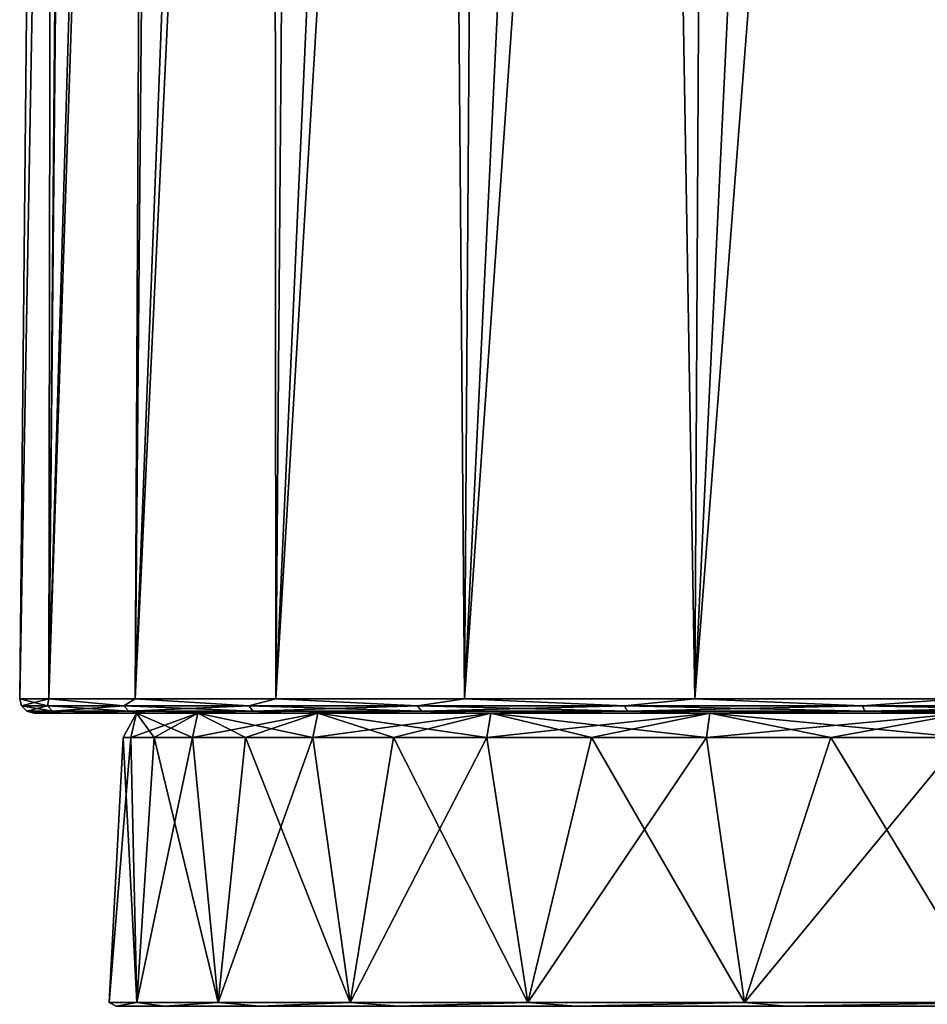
# Model space of a CAD drawing. Header units: millimetres. Extents: x -23 to 23, y 0 to 203.
# Tile 42 of 47: x -21 to -9, y 148 to 161. Entities that reach past the tile are written whole.
import ezdxf

# ---------------------------------------------------------------- set-up
doc = ezdxf.new("R2010")
doc.units = ezdxf.units.MM
doc.header["$LTSCALE"] = 110.116452
for name, color, linetype in [('134', 7, 'CONTINUOUS'), ('136', 7, 'CONTINUOUS'), ('138', 7, 'CONTINUOUS'), ('139', 7, 'CONTINUOUS'), ('141', 7, 'CONTINUOUS'), ('142', 7, 'CONTINUOUS'), ('143', 7, 'CONTINUOUS'), ('153', 7, 'CONTINUOUS')]:
    doc.layers.add(name, color=color, linetype=linetype)

msp = doc.modelspace()

# ---------------------------------------------------------------- linework, layer by layer
at = {"layer": '134', "color": 7, "linetype": 'CONTINUOUS'}
for points in [[(-19.994, 147.605), (-19.61, 147.605, 3.901), (-19.8, 151.31), (-19.994, 147.605)], [(-19.61, 147.605, -3.901), (-19.994, 147.605), (-19.692, 151.31, -2.07), (-19.61, 147.605, -3.901)], [(-19.692, 151.31, -2.07), (-19.994, 147.605), (-19.8, 151.31), (-19.692, 151.31, -2.07)], [(-19.8, 151.31), (-19.61, 147.605, 3.901), (-19.692, 151.31, 2.07), (-19.8, 151.31)], [(-19.692, 151.31, 2.07), (-19.61, 147.605, 3.901), (-19.368, 151.31, 4.117), (-19.692, 151.31, 2.07)], [(-19.368, 151.31, -4.117), (-19.61, 147.605, -3.901), (-19.692, 151.31, -2.07), (-19.368, 151.31, -4.117)], [(-19.61, 147.605, 3.901), (-18.472, 147.605, 7.652), (-19.368, 151.31, 4.117), (-19.61, 147.605, 3.901)], [(-18.472, 147.605, -7.652), (-19.61, 147.605, -3.901), (-18.831, 151.31, -6.119), (-18.472, 147.605, -7.652)], [(-18.831, 151.31, -6.119), (-19.61, 147.605, -3.901), (-19.368, 151.31, -4.117), (-18.831, 151.31, -6.119)], [(-19.368, 151.31, 4.117), (-18.472, 147.605, 7.652), (-18.831, 151.31, 6.119), (-19.368, 151.31, 4.117)], [(-18.831, 151.31, 6.119), (-18.472, 147.605, 7.652), (-18.089, 151.31, 8.054), (-18.831, 151.31, 6.119)], [(-18.089, 151.31, -8.054), (-18.472, 147.605, -7.652), (-18.831, 151.31, -6.119), (-18.089, 151.31, -8.054)], [(-18.472, 147.605, 7.652), (-16.625, 147.605, 11.108), (-18.089, 151.31, 8.054), (-18.472, 147.605, 7.652)], [(-16.625, 147.605, -11.108), (-18.472, 147.605, -7.652), (-17.148, 151.31, -9.9), (-16.625, 147.605, -11.108)], [(-17.148, 151.31, -9.9), (-18.472, 147.605, -7.652), (-18.089, 151.31, -8.054), (-17.148, 151.31, -9.9)], [(-18.089, 151.31, 8.054), (-16.625, 147.605, 11.108), (-17.148, 151.31, 9.9), (-18.089, 151.31, 8.054)], [(-17.148, 151.31, 9.9), (-16.625, 147.605, 11.108), (-16.019, 151.31, 11.638), (-17.148, 151.31, 9.9)], [(-16.019, 151.31, -11.638), (-16.625, 147.605, -11.108), (-17.148, 151.31, -9.9), (-16.019, 151.31, -11.638)], [(-16.625, 147.605, 11.108), (-14.138, 147.605, 14.138), (-16.019, 151.31, 11.638), (-16.625, 147.605, 11.108)], [(-14.138, 147.605, -14.138), (-16.625, 147.605, -11.108), (-14.715, 151.31, -13.249), (-14.138, 147.605, -14.138)], [(-14.715, 151.31, -13.249), (-16.625, 147.605, -11.108), (-16.019, 151.31, -11.638), (-14.715, 151.31, -13.249)], [(-16.019, 151.31, 11.638), (-14.138, 147.605, 14.138), (-14.715, 151.31, 13.249), (-16.019, 151.31, 11.638)], [(-14.715, 151.31, 13.249), (-14.138, 147.605, 14.138), (-13.249, 151.31, 14.715), (-14.715, 151.31, 13.249)], [(-13.249, 151.31, -14.715), (-14.138, 147.605, -14.138), (-14.715, 151.31, -13.249), (-13.249, 151.31, -14.715)], [(-14.138, 147.605, 14.138), (-11.108, 147.605, 16.625), (-13.249, 151.31, 14.715), (-14.138, 147.605, 14.138)], [(-11.108, 147.605, -16.625), (-14.138, 147.605, -14.138), (-11.638, 151.31, -16.019), (-11.108, 147.605, -16.625)], [(-11.638, 151.31, -16.019), (-14.138, 147.605, -14.138), (-13.249, 151.31, -14.715), (-11.638, 151.31, -16.019)], [(-13.249, 151.31, 14.715), (-11.108, 147.605, 16.625), (-11.638, 151.31, 16.019), (-13.249, 151.31, 14.715)], [(-11.638, 151.31, 16.019), (-11.108, 147.605, 16.625), (-9.9, 151.31, 17.148), (-11.638, 151.31, 16.019)], [(-9.9, 151.31, -17.148), (-11.108, 147.605, -16.625), (-11.638, 151.31, -16.019), (-9.9, 151.31, -17.148)], [(-11.108, 147.605, 16.625), (-7.652, 147.605, 18.472), (-9.9, 151.31, 17.148), (-11.108, 147.605, 16.625)], [(-7.652, 147.605, -18.472), (-11.108, 147.605, -16.625), (-8.054, 151.31, -18.089), (-7.652, 147.605, -18.472)], [(-8.054, 151.31, -18.089), (-11.108, 147.605, -16.625), (-9.9, 151.31, -17.148), (-8.054, 151.31, -18.089)], [(-9.9, 151.31, 17.148), (-7.652, 147.605, 18.472), (-8.054, 151.31, 18.089), (-9.9, 151.31, 17.148)]]:
    msp.add_3dface(points, dxfattribs=at)
at = {"layer": '136', "color": 7, "linetype": 'CONTINUOUS'}
for points in [[(-19.61, 147.605, 3.901), (-19.994, 147.605), (-19.898, 147.553, 1.844), (-19.61, 147.605, 3.901)], [(-19.994, 147.605), (-19.61, 147.605, -3.901), (-19.898, 147.553, -1.844), (-19.994, 147.605)], [(-19.994, 147.605), (-19.898, 147.553, -1.844), (-19.898, 147.553, 1.844), (-19.994, 147.605)], [(-19.61, 147.605, 3.901), (-19.898, 147.553, 1.844), (-19.22, 147.553, 5.469), (-19.61, 147.605, 3.901)], [(-19.61, 147.605, -3.901), (-19.22, 147.553, -5.469), (-19.898, 147.553, -1.844), (-19.61, 147.605, -3.901)], [(-18.472, 147.605, 7.652), (-19.61, 147.605, 3.901), (-19.22, 147.553, 5.469), (-18.472, 147.605, 7.652)], [(-19.61, 147.605, -3.901), (-18.472, 147.605, -7.652), (-19.22, 147.553, -5.469), (-19.61, 147.605, -3.901)], [(-18.472, 147.605, 7.652), (-19.22, 147.553, 5.469), (-17.888, 147.553, 8.907), (-18.472, 147.605, 7.652)], [(-18.472, 147.605, -7.652), (-17.888, 147.553, -8.907), (-19.22, 147.553, -5.469), (-18.472, 147.605, -7.652)], [(-16.625, 147.605, 11.108), (-18.472, 147.605, 7.652), (-17.888, 147.553, 8.907), (-16.625, 147.605, 11.108)], [(-18.472, 147.605, -7.652), (-16.625, 147.605, -11.108), (-17.888, 147.553, -8.907), (-18.472, 147.605, -7.652)], [(-16.625, 147.605, 11.108), (-17.888, 147.553, 8.907), (-15.947, 147.553, 12.042), (-16.625, 147.605, 11.108)], [(-16.625, 147.605, -11.108), (-15.947, 147.553, -12.042), (-17.888, 147.553, -8.907), (-16.625, 147.605, -11.108)], [(-14.138, 147.605, 14.138), (-16.625, 147.605, 11.108), (-15.947, 147.553, 12.042), (-14.138, 147.605, 14.138)], [(-16.625, 147.605, -11.108), (-14.138, 147.605, -14.138), (-15.947, 147.553, -12.042), (-16.625, 147.605, -11.108)], [(-14.138, 147.605, 14.138), (-15.947, 147.553, 12.042), (-13.462, 147.553, 14.768), (-14.138, 147.605, 14.138)], [(-14.138, 147.605, -14.138), (-13.462, 147.553, -14.768), (-15.947, 147.553, -12.042), (-14.138, 147.605, -14.138)], [(-11.108, 147.605, 16.625), (-14.138, 147.605, 14.138), (-13.462, 147.553, 14.768), (-11.108, 147.605, 16.625)], [(-14.138, 147.605, -14.138), (-11.108, 147.605, -16.625), (-13.462, 147.553, -14.768), (-14.138, 147.605, -14.138)], [(-11.108, 147.605, 16.625), (-13.462, 147.553, 14.768), (-10.52, 147.553, 16.99), (-11.108, 147.605, 16.625)], [(-11.108, 147.605, -16.625), (-10.52, 147.553, -16.99), (-13.462, 147.553, -14.768), (-11.108, 147.605, -16.625)], [(-7.652, 147.605, 18.472), (-11.108, 147.605, 16.625), (-10.52, 147.553, 16.99), (-7.652, 147.605, 18.472)], [(-11.108, 147.605, -16.625), (-7.652, 147.605, -18.472), (-10.52, 147.553, -16.99), (-11.108, 147.605, -16.625)], [(-7.652, 147.605, 18.472), (-10.52, 147.553, 16.99), (-7.219, 147.553, 18.634), (-7.652, 147.605, 18.472)], [(-7.652, 147.605, -18.472), (-7.219, 147.553, -18.634), (-10.52, 147.553, -16.99), (-7.652, 147.605, -18.472)]]:
    msp.add_3dface(points, dxfattribs=at)
at = {"layer": '138', "color": 7, "linetype": 'CONTINUOUS'}
for points in [[(-20.646, 151.65, 4.096), (-21.048, 151.65), (-20.646, 151.65, -4.096), (-20.646, 151.65, 4.096)], [(-19.449, 151.65, 8.047), (-20.646, 151.65, 4.096), (-19.613, 151.65, 2.062), (-19.449, 151.65, 8.047)], [(-19.449, 151.65, -8.047), (-20.646, 151.65, 4.096), (-20.646, 151.65, -4.096), (-19.449, 151.65, -8.047)], [(-20.646, 151.65, 4.096), (-19.449, 151.65, -8.047), (-19.613, 151.65, -2.062), (-20.646, 151.65, 4.096)], [(-19.613, 151.65, 2.062), (-20.646, 151.65, 4.096), (-19.613, 151.65, -2.062), (-19.613, 151.65, 2.062)], [(-18.756, 151.65, 6.094), (-19.449, 151.65, 8.047), (-19.613, 151.65, 2.062), (-18.756, 151.65, 6.094)], [(-19.613, 151.65, -2.062), (-19.449, 151.65, -8.047), (-18.756, 151.65, -6.094), (-19.613, 151.65, -2.062)], [(-17.505, 151.65, 11.688), (-19.449, 151.65, 8.047), (-18.756, 151.65, 6.094), (-17.505, 151.65, 11.688)], [(-19.449, 151.65, -8.047), (-17.505, 151.65, -11.688), (-18.756, 151.65, -6.094), (-19.449, 151.65, -8.047)], [(-17.079, 151.65, 9.861), (-17.505, 151.65, 11.688), (-18.756, 151.65, 6.094), (-17.079, 151.65, 9.861)], [(-18.756, 151.65, -6.094), (-17.505, 151.65, -11.688), (-17.079, 151.65, -9.861), (-18.756, 151.65, -6.094)], [(-14.887, 151.65, 14.879), (-17.505, 151.65, 11.688), (-17.079, 151.65, 9.861), (-14.887, 151.65, 14.879)], [(-17.505, 151.65, -11.688), (-14.887, 151.65, -14.879), (-17.079, 151.65, -9.861), (-17.505, 151.65, -11.688)], [(-14.656, 151.65, 13.196), (-14.887, 151.65, 14.879), (-17.079, 151.65, 9.861), (-14.656, 151.65, 13.196)], [(-17.079, 151.65, -9.861), (-14.887, 151.65, -14.879), (-14.656, 151.65, -13.196), (-17.079, 151.65, -9.861)], [(-11.697, 151.65, 17.498), (-14.887, 151.65, 14.879), (-14.656, 151.65, 13.196), (-11.697, 151.65, 17.498)], [(-14.887, 151.65, -14.879), (-11.697, 151.65, -17.498), (-14.656, 151.65, -13.196), (-14.887, 151.65, -14.879)], [(-11.592, 151.65, 15.955), (-11.697, 151.65, 17.498), (-14.656, 151.65, 13.196), (-11.592, 151.65, 15.955)], [(-14.656, 151.65, -13.196), (-11.697, 151.65, -17.498), (-11.592, 151.65, -15.955), (-14.656, 151.65, -13.196)], [(-8.057, 151.65, 19.445), (-11.697, 151.65, 17.498), (-11.592, 151.65, 15.955), (-8.057, 151.65, 19.445)], [(-11.697, 151.65, -17.498), (-8.057, 151.65, -19.445), (-11.592, 151.65, -15.955), (-11.697, 151.65, -17.498)], [(-8.021, 151.65, 18.016), (-8.057, 151.65, 19.445), (-11.592, 151.65, 15.955), (-8.021, 151.65, 18.016)], [(-11.592, 151.65, -15.955), (-8.057, 151.65, -19.445), (-8.021, 151.65, -18.016), (-11.592, 151.65, -15.955)]]:
    msp.add_3dface(points, dxfattribs=at)
at = {"layer": '139', "color": 7, "linetype": 'CONTINUOUS'}
for points in [[(-21.248, 151.852), (-20.84, 151.852, 4.145), (-20.76, 201.66), (-21.248, 151.852)], [(-20.84, 151.852, 4.145), (-19.631, 151.852, 8.131), (-19.382, 201.66, 7.438), (-20.84, 151.852, 4.145)], [(-20.76, 201.66), (-20.84, 151.852, 4.145), (-20.412, 201.66, 3.782), (-20.76, 201.66)], [(-20.412, 201.66, 3.782), (-20.84, 151.852, 4.145), (-19.382, 201.66, 7.438), (-20.412, 201.66, 3.782)], [(-19.631, 151.852, 8.131), (-17.667, 151.852, 11.805), (-17.702, 201.66, 10.845), (-19.631, 151.852, 8.131)], [(-19.382, 201.66, 7.438), (-19.631, 151.852, 8.131), (-17.702, 201.66, 10.845), (-19.382, 201.66, 7.438)], [(-17.702, 201.66, 10.845), (-17.667, 151.852, 11.805), (-15.43, 201.66, 13.888), (-17.702, 201.66, 10.845)], [(-17.667, 151.852, 11.805), (-15.025, 151.852, 15.025), (-15.43, 201.66, 13.888), (-17.667, 151.852, 11.805)], [(-15.43, 201.66, 13.888), (-15.025, 151.852, 15.025), (-12.641, 201.66, 16.467), (-15.43, 201.66, 13.888)], [(-15.025, 151.852, 15.025), (-11.805, 151.852, 17.667), (-12.641, 201.66, 16.467), (-15.025, 151.852, 15.025)], [(-12.641, 201.66, 16.467), (-11.805, 151.852, 17.667), (-9.43, 201.66, 18.495), (-12.641, 201.66, 16.467)], [(-11.805, 151.852, 17.667), (-8.131, 151.852, 19.631), (-9.43, 201.66, 18.495), (-11.805, 151.852, 17.667)], [(-9.43, 201.66, 18.495), (-8.131, 151.852, 19.631), (-5.902, 201.66, 19.903), (-9.43, 201.66, 18.495)]]:
    msp.add_3dface(points, dxfattribs=at)
at = {"layer": '141', "color": 7, "linetype": 'CONTINUOUS'}
for points in [[(-21.248, 151.852), (-20.76, 201.66), (-20.361, 201.66, -4.05), (-21.248, 151.852)], [(-21.248, 151.852), (-20.361, 201.66, -4.05), (-20.84, 151.852, -4.145), (-21.248, 151.852)], [(-20.361, 201.66, -4.05), (-19.179, 201.66, -7.944), (-20.84, 151.852, -4.145), (-20.361, 201.66, -4.05)], [(-20.84, 151.852, -4.145), (-19.179, 201.66, -7.944), (-19.631, 151.852, -8.131), (-20.84, 151.852, -4.145)], [(-19.179, 201.66, -7.944), (-17.261, 201.66, -11.533), (-19.631, 151.852, -8.131), (-19.179, 201.66, -7.944)], [(-19.631, 151.852, -8.131), (-17.261, 201.66, -11.533), (-17.667, 151.852, -11.805), (-19.631, 151.852, -8.131)], [(-17.261, 201.66, -11.533), (-14.679, 201.66, -14.679), (-17.667, 151.852, -11.805), (-17.261, 201.66, -11.533)], [(-17.667, 151.852, -11.805), (-14.679, 201.66, -14.679), (-15.025, 151.852, -15.025), (-17.667, 151.852, -11.805)], [(-14.679, 201.66, -14.679), (-11.533, 201.66, -17.261), (-15.025, 151.852, -15.025), (-14.679, 201.66, -14.679)], [(-15.025, 151.852, -15.025), (-11.533, 201.66, -17.261), (-11.805, 151.852, -17.667), (-15.025, 151.852, -15.025)], [(-11.533, 201.66, -17.261), (-7.944, 201.66, -19.179), (-11.805, 151.852, -17.667), (-11.533, 201.66, -17.261)], [(-11.805, 151.852, -17.667), (-7.944, 201.66, -19.179), (-8.131, 151.852, -19.631), (-11.805, 151.852, -17.667)]]:
    msp.add_3dface(points, dxfattribs=at)
at = {"layer": '142', "color": 7, "linetype": 'CONTINUOUS'}
for points in [[(-21.248, 151.852), (-20.84, 151.852, -4.145), (-21.222, 151.751), (-21.248, 151.852)], [(-21.222, 151.751), (-20.84, 151.852, -4.145), (-20.861, 151.751, -3.9), (-21.222, 151.751)], [(-21.222, 151.751), (-20.861, 151.751, -3.9), (-21.149, 151.677), (-21.222, 151.751)], [(-21.149, 151.677), (-20.861, 151.751, -3.9), (-20.788, 151.677, -3.886), (-21.149, 151.677)], [(-20.861, 151.751, -3.9), (-20.84, 151.852, -4.145), (-19.789, 151.751, -7.666), (-20.861, 151.751, -3.9)], [(-20.861, 151.751, -3.9), (-19.789, 151.751, -7.666), (-20.788, 151.677, -3.886), (-20.861, 151.751, -3.9)], [(-20.84, 151.852, -4.145), (-19.631, 151.852, -8.131), (-19.789, 151.751, -7.666), (-20.84, 151.852, -4.145)], [(-20.788, 151.677, -3.886), (-19.789, 151.751, -7.666), (-19.72, 151.677, -7.64), (-20.788, 151.677, -3.886)], [(-19.789, 151.751, -7.666), (-19.631, 151.852, -8.131), (-18.043, 151.751, -11.172), (-19.789, 151.751, -7.666)], [(-19.789, 151.751, -7.666), (-18.043, 151.751, -11.172), (-19.72, 151.677, -7.64), (-19.789, 151.751, -7.666)], [(-19.72, 151.677, -7.64), (-18.043, 151.751, -11.172), (-17.981, 151.677, -11.133), (-19.72, 151.677, -7.64)], [(-19.631, 151.852, -8.131), (-17.667, 151.852, -11.805), (-18.043, 151.751, -11.172), (-19.631, 151.852, -8.131)], [(-18.043, 151.751, -11.172), (-17.667, 151.852, -11.805), (-15.683, 151.751, -14.297), (-18.043, 151.751, -11.172)], [(-18.043, 151.751, -11.172), (-15.683, 151.751, -14.297), (-17.981, 151.677, -11.133), (-18.043, 151.751, -11.172)], [(-17.981, 151.677, -11.133), (-15.683, 151.751, -14.297), (-15.629, 151.677, -14.248), (-17.981, 151.677, -11.133)], [(-17.667, 151.852, -11.805), (-15.025, 151.852, -15.025), (-15.683, 151.751, -14.297), (-17.667, 151.852, -11.805)], [(-15.683, 151.751, -14.297), (-15.025, 151.852, -15.025), (-12.789, 151.751, -16.935), (-15.683, 151.751, -14.297)], [(-15.683, 151.751, -14.297), (-12.789, 151.751, -16.935), (-15.629, 151.677, -14.248), (-15.683, 151.751, -14.297)], [(-15.629, 151.677, -14.248), (-12.789, 151.751, -16.935), (-12.745, 151.677, -16.877), (-15.629, 151.677, -14.248)], [(-15.025, 151.852, -15.025), (-11.805, 151.852, -17.667), (-12.789, 151.751, -16.935), (-15.025, 151.852, -15.025)], [(-12.789, 151.751, -16.935), (-11.805, 151.852, -17.667), (-9.459, 151.751, -18.997), (-12.789, 151.751, -16.935)], [(-12.789, 151.751, -16.935), (-9.459, 151.751, -18.997), (-12.745, 151.677, -16.877), (-12.789, 151.751, -16.935)], [(-12.745, 151.677, -16.877), (-9.459, 151.751, -18.997), (-9.427, 151.677, -18.931), (-12.745, 151.677, -16.877)], [(-11.805, 151.852, -17.667), (-8.131, 151.852, -19.631), (-9.459, 151.751, -18.997), (-11.805, 151.852, -17.667)], [(-9.459, 151.751, -18.997), (-8.131, 151.852, -19.631), (-5.808, 151.751, -20.412), (-9.459, 151.751, -18.997)], [(-9.459, 151.751, -18.997), (-5.808, 151.751, -20.412), (-9.427, 151.677, -18.931), (-9.459, 151.751, -18.997)], [(-9.427, 151.677, -18.931), (-5.808, 151.751, -20.412), (-5.788, 151.677, -20.341), (-9.427, 151.677, -18.931)], [(-21.048, 151.65), (-21.149, 151.677), (-20.788, 151.677, -3.886), (-21.048, 151.65)], [(-20.646, 151.65, -4.096), (-21.048, 151.65), (-20.788, 151.677, -3.886), (-20.646, 151.65, -4.096)], [(-20.646, 151.65, -4.096), (-20.788, 151.677, -3.886), (-19.72, 151.677, -7.64), (-20.646, 151.65, -4.096)], [(-19.449, 151.65, -8.047), (-20.646, 151.65, -4.096), (-19.72, 151.677, -7.64), (-19.449, 151.65, -8.047)], [(-19.449, 151.65, -8.047), (-19.72, 151.677, -7.64), (-17.981, 151.677, -11.133), (-19.449, 151.65, -8.047)], [(-17.505, 151.65, -11.688), (-19.449, 151.65, -8.047), (-17.981, 151.677, -11.133), (-17.505, 151.65, -11.688)], [(-17.505, 151.65, -11.688), (-17.981, 151.677, -11.133), (-15.629, 151.677, -14.248), (-17.505, 151.65, -11.688)], [(-14.887, 151.65, -14.879), (-17.505, 151.65, -11.688), (-15.629, 151.677, -14.248), (-14.887, 151.65, -14.879)], [(-14.887, 151.65, -14.879), (-15.629, 151.677, -14.248), (-12.745, 151.677, -16.877), (-14.887, 151.65, -14.879)], [(-11.697, 151.65, -17.498), (-14.887, 151.65, -14.879), (-12.745, 151.677, -16.877), (-11.697, 151.65, -17.498)], [(-11.697, 151.65, -17.498), (-12.745, 151.677, -16.877), (-9.427, 151.677, -18.931), (-11.697, 151.65, -17.498)], [(-8.057, 151.65, -19.445), (-11.697, 151.65, -17.498), (-9.427, 151.677, -18.931), (-8.057, 151.65, -19.445)], [(-8.057, 151.65, -19.445), (-9.427, 151.677, -18.931), (-5.788, 151.677, -20.341), (-8.057, 151.65, -19.445)]]:
    msp.add_3dface(points, dxfattribs=at)
at = {"layer": '143', "color": 7, "linetype": 'CONTINUOUS'}
for points in [[(-20.84, 151.852, 4.145), (-21.248, 151.852), (-20.861, 151.751, 3.9), (-20.84, 151.852, 4.145)], [(-21.248, 151.852), (-21.222, 151.751), (-20.861, 151.751, 3.9), (-21.248, 151.852)], [(-21.222, 151.751), (-21.149, 151.677), (-20.788, 151.677, 3.886), (-21.222, 151.751)], [(-20.861, 151.751, 3.9), (-21.222, 151.751), (-20.788, 151.677, 3.886), (-20.861, 151.751, 3.9)], [(-19.789, 151.751, 7.666), (-20.84, 151.852, 4.145), (-20.861, 151.751, 3.9), (-19.789, 151.751, 7.666)], [(-19.789, 151.751, 7.666), (-20.861, 151.751, 3.9), (-19.72, 151.677, 7.64), (-19.789, 151.751, 7.666)], [(-19.72, 151.677, 7.64), (-20.861, 151.751, 3.9), (-20.788, 151.677, 3.886), (-19.72, 151.677, 7.64)], [(-19.631, 151.852, 8.131), (-20.84, 151.852, 4.145), (-19.789, 151.751, 7.666), (-19.631, 151.852, 8.131)], [(-18.043, 151.751, 11.172), (-19.631, 151.852, 8.131), (-19.789, 151.751, 7.666), (-18.043, 151.751, 11.172)], [(-18.043, 151.751, 11.172), (-19.789, 151.751, 7.666), (-17.981, 151.677, 11.133), (-18.043, 151.751, 11.172)], [(-17.981, 151.677, 11.133), (-19.789, 151.751, 7.666), (-19.72, 151.677, 7.64), (-17.981, 151.677, 11.133)], [(-17.667, 151.852, 11.805), (-19.631, 151.852, 8.131), (-18.043, 151.751, 11.172), (-17.667, 151.852, 11.805)], [(-15.683, 151.751, 14.297), (-17.667, 151.852, 11.805), (-18.043, 151.751, 11.172), (-15.683, 151.751, 14.297)], [(-15.683, 151.751, 14.297), (-18.043, 151.751, 11.172), (-15.629, 151.677, 14.248), (-15.683, 151.751, 14.297)], [(-15.629, 151.677, 14.248), (-18.043, 151.751, 11.172), (-17.981, 151.677, 11.133), (-15.629, 151.677, 14.248)], [(-15.025, 151.852, 15.025), (-17.667, 151.852, 11.805), (-15.683, 151.751, 14.297), (-15.025, 151.852, 15.025)], [(-12.789, 151.751, 16.935), (-15.025, 151.852, 15.025), (-15.683, 151.751, 14.297), (-12.789, 151.751, 16.935)], [(-12.789, 151.751, 16.935), (-15.683, 151.751, 14.297), (-12.745, 151.677, 16.877), (-12.789, 151.751, 16.935)], [(-12.745, 151.677, 16.877), (-15.683, 151.751, 14.297), (-15.629, 151.677, 14.248), (-12.745, 151.677, 16.877)], [(-11.805, 151.852, 17.667), (-15.025, 151.852, 15.025), (-12.789, 151.751, 16.935), (-11.805, 151.852, 17.667)], [(-9.459, 151.751, 18.997), (-11.805, 151.852, 17.667), (-12.789, 151.751, 16.935), (-9.459, 151.751, 18.997)], [(-9.459, 151.751, 18.997), (-12.789, 151.751, 16.935), (-9.427, 151.677, 18.931), (-9.459, 151.751, 18.997)], [(-9.427, 151.677, 18.931), (-12.789, 151.751, 16.935), (-12.745, 151.677, 16.877), (-9.427, 151.677, 18.931)], [(-8.131, 151.852, 19.631), (-11.805, 151.852, 17.667), (-9.459, 151.751, 18.997), (-8.131, 151.852, 19.631)], [(-5.808, 151.751, 20.412), (-8.131, 151.852, 19.631), (-9.459, 151.751, 18.997), (-5.808, 151.751, 20.412)], [(-5.808, 151.751, 20.412), (-9.459, 151.751, 18.997), (-5.788, 151.677, 20.341), (-5.808, 151.751, 20.412)], [(-5.788, 151.677, 20.341), (-9.459, 151.751, 18.997), (-9.427, 151.677, 18.931), (-5.788, 151.677, 20.341)], [(-21.048, 151.65), (-20.646, 151.65, 4.096), (-21.149, 151.677), (-21.048, 151.65)], [(-21.149, 151.677), (-20.646, 151.65, 4.096), (-20.788, 151.677, 3.886), (-21.149, 151.677)], [(-20.646, 151.65, 4.096), (-19.72, 151.677, 7.64), (-20.788, 151.677, 3.886), (-20.646, 151.65, 4.096)], [(-20.646, 151.65, 4.096), (-19.449, 151.65, 8.047), (-19.72, 151.677, 7.64), (-20.646, 151.65, 4.096)], [(-19.449, 151.65, 8.047), (-17.981, 151.677, 11.133), (-19.72, 151.677, 7.64), (-19.449, 151.65, 8.047)], [(-19.449, 151.65, 8.047), (-17.505, 151.65, 11.688), (-17.981, 151.677, 11.133), (-19.449, 151.65, 8.047)], [(-17.505, 151.65, 11.688), (-15.629, 151.677, 14.248), (-17.981, 151.677, 11.133), (-17.505, 151.65, 11.688)], [(-17.505, 151.65, 11.688), (-14.887, 151.65, 14.879), (-15.629, 151.677, 14.248), (-17.505, 151.65, 11.688)], [(-14.887, 151.65, 14.879), (-12.745, 151.677, 16.877), (-15.629, 151.677, 14.248), (-14.887, 151.65, 14.879)], [(-14.887, 151.65, 14.879), (-11.697, 151.65, 17.498), (-12.745, 151.677, 16.877), (-14.887, 151.65, 14.879)], [(-11.697, 151.65, 17.498), (-9.427, 151.677, 18.931), (-12.745, 151.677, 16.877), (-11.697, 151.65, 17.498)], [(-11.697, 151.65, 17.498), (-8.057, 151.65, 19.445), (-9.427, 151.677, 18.931), (-11.697, 151.65, 17.498)], [(-8.057, 151.65, 19.445), (-5.788, 151.677, 20.341), (-9.427, 151.677, 18.931), (-8.057, 151.65, 19.445)]]:
    msp.add_3dface(points, dxfattribs=at)
at = {"layer": '153', "color": 7, "linetype": 'CONTINUOUS'}
for points in [[(-19.692, 151.31, -2.07), (-19.8, 151.31), (-19.613, 151.65, -2.062), (-19.692, 151.31, -2.07)], [(-19.8, 151.31), (-19.692, 151.31, 2.07), (-19.613, 151.65, -2.062), (-19.8, 151.31)], [(-19.368, 151.31, -4.117), (-19.692, 151.31, -2.07), (-18.756, 151.65, -6.094), (-19.368, 151.31, -4.117)], [(-19.692, 151.31, -2.07), (-19.613, 151.65, -2.062), (-18.756, 151.65, -6.094), (-19.692, 151.31, -2.07)], [(-19.692, 151.31, 2.07), (-19.368, 151.31, 4.117), (-19.613, 151.65, 2.062), (-19.692, 151.31, 2.07)], [(-19.692, 151.31, 2.07), (-19.613, 151.65, 2.062), (-19.613, 151.65, -2.062), (-19.692, 151.31, 2.07)], [(-19.368, 151.31, 4.117), (-18.831, 151.31, 6.119), (-19.613, 151.65, 2.062), (-19.368, 151.31, 4.117)], [(-18.831, 151.31, 6.119), (-18.756, 151.65, 6.094), (-19.613, 151.65, 2.062), (-18.831, 151.31, 6.119)], [(-18.831, 151.31, -6.119), (-19.368, 151.31, -4.117), (-18.756, 151.65, -6.094), (-18.831, 151.31, -6.119)], [(-18.089, 151.31, -8.054), (-18.831, 151.31, -6.119), (-17.079, 151.65, -9.861), (-18.089, 151.31, -8.054)], [(-18.831, 151.31, -6.119), (-18.756, 151.65, -6.094), (-17.079, 151.65, -9.861), (-18.831, 151.31, -6.119)], [(-18.831, 151.31, 6.119), (-18.089, 151.31, 8.054), (-18.756, 151.65, 6.094), (-18.831, 151.31, 6.119)], [(-18.089, 151.31, 8.054), (-17.148, 151.31, 9.9), (-18.756, 151.65, 6.094), (-18.089, 151.31, 8.054)], [(-17.148, 151.31, 9.9), (-17.079, 151.65, 9.861), (-18.756, 151.65, 6.094), (-17.148, 151.31, 9.9)], [(-17.148, 151.31, -9.9), (-18.089, 151.31, -8.054), (-17.079, 151.65, -9.861), (-17.148, 151.31, -9.9)], [(-16.019, 151.31, -11.638), (-17.148, 151.31, -9.9), (-14.656, 151.65, -13.196), (-16.019, 151.31, -11.638)], [(-17.148, 151.31, -9.9), (-17.079, 151.65, -9.861), (-14.656, 151.65, -13.196), (-17.148, 151.31, -9.9)], [(-17.148, 151.31, 9.9), (-16.019, 151.31, 11.638), (-17.079, 151.65, 9.861), (-17.148, 151.31, 9.9)], [(-16.019, 151.31, 11.638), (-14.715, 151.31, 13.249), (-17.079, 151.65, 9.861), (-16.019, 151.31, 11.638)], [(-14.715, 151.31, 13.249), (-14.656, 151.65, 13.196), (-17.079, 151.65, 9.861), (-14.715, 151.31, 13.249)], [(-14.715, 151.31, -13.249), (-16.019, 151.31, -11.638), (-14.656, 151.65, -13.196), (-14.715, 151.31, -13.249)], [(-13.249, 151.31, -14.715), (-14.715, 151.31, -13.249), (-11.592, 151.65, -15.955), (-13.249, 151.31, -14.715)], [(-14.715, 151.31, -13.249), (-14.656, 151.65, -13.196), (-11.592, 151.65, -15.955), (-14.715, 151.31, -13.249)], [(-14.715, 151.31, 13.249), (-13.249, 151.31, 14.715), (-14.656, 151.65, 13.196), (-14.715, 151.31, 13.249)], [(-13.249, 151.31, 14.715), (-11.638, 151.31, 16.019), (-14.656, 151.65, 13.196), (-13.249, 151.31, 14.715)], [(-11.638, 151.31, 16.019), (-11.592, 151.65, 15.955), (-14.656, 151.65, 13.196), (-11.638, 151.31, 16.019)], [(-11.638, 151.31, -16.019), (-13.249, 151.31, -14.715), (-11.592, 151.65, -15.955), (-11.638, 151.31, -16.019)], [(-9.9, 151.31, -17.148), (-11.638, 151.31, -16.019), (-8.021, 151.65, -18.016), (-9.9, 151.31, -17.148)], [(-11.638, 151.31, -16.019), (-11.592, 151.65, -15.955), (-8.021, 151.65, -18.016), (-11.638, 151.31, -16.019)], [(-11.638, 151.31, 16.019), (-9.9, 151.31, 17.148), (-11.592, 151.65, 15.955), (-11.638, 151.31, 16.019)], [(-9.9, 151.31, 17.148), (-8.054, 151.31, 18.089), (-11.592, 151.65, 15.955), (-9.9, 151.31, 17.148)], [(-8.054, 151.31, 18.089), (-8.021, 151.65, 18.016), (-11.592, 151.65, 15.955), (-8.054, 151.31, 18.089)], [(-8.054, 151.31, -18.089), (-9.9, 151.31, -17.148), (-8.021, 151.65, -18.016), (-8.054, 151.31, -18.089)]]:
    msp.add_3dface(points, dxfattribs=at)

doc.saveas('drawing.dxf')
